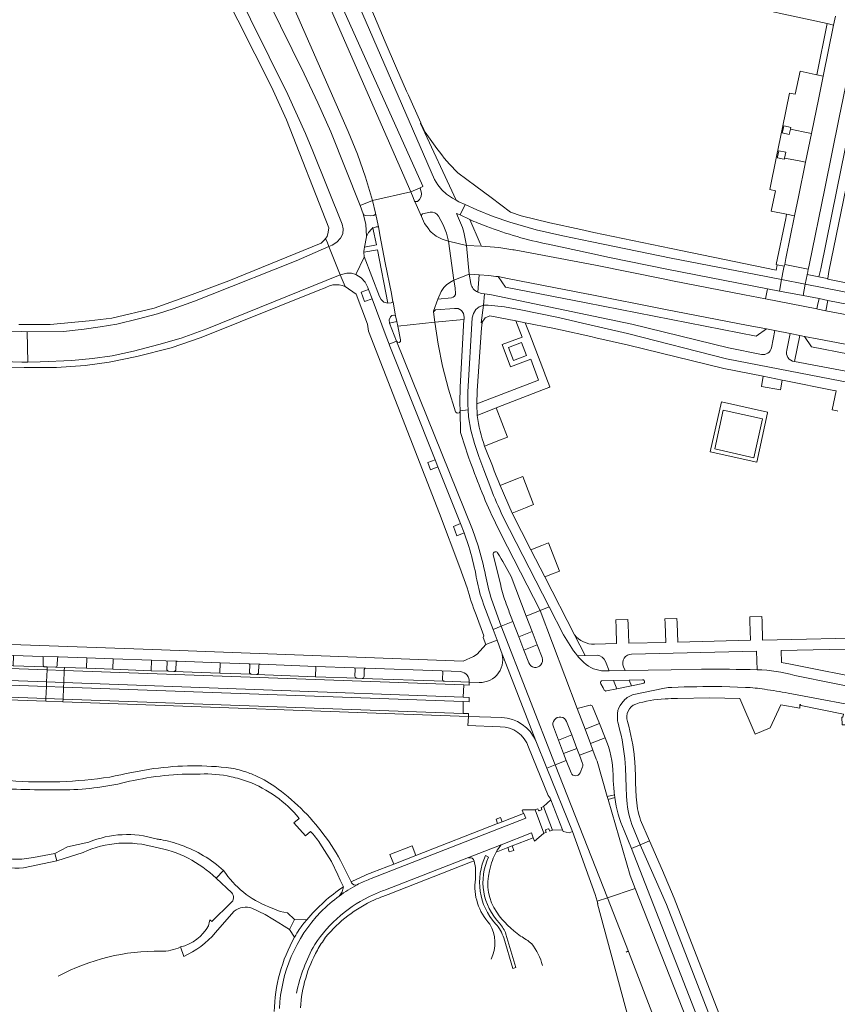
# Model space of a CAD drawing. Extents: x 152048 to 156914, y 461460 to 468786.
# Tile 60 of 256: x 155771 to 155943, y 462501 to 462707. Entities that reach past the tile are written whole.
import ezdxf

# ---------------------------------------------------------------- set-up
doc = ezdxf.new("R2010")
doc.units = 0
doc.header["$LTSCALE"] = 0.75
for name, color, linetype, lineweight in [('B-RO-VH-VERHARDING_ASFALT-GV', 251, 'CONTINUOUS', 18), ('B-RO-VH-VERHARDING_BETONSTRAATSTEEN-GV', 251, 'CONTINUOUS', 18), ('B-RO-VH-VERHARDING_FUNDERING_ZAND-GV', 251, 'CONTINUOUS', 18), ('B-RO-VH-VERHARDING_GESLOTEN-GV', 251, 'CONTINUOUS', 18), ('B-RO-VH-VERHARDING_HALFVERHARDING_GRIND-GV', 251, 'CONTINUOUS', 18), ('B-RO-VH-VERHARDING_SIERBESTRATING-GV', 251, 'CONTINUOUS', 18), ('B-RO-VH-VERHARDING_STRAATBAKSTEEN-GV', 251, 'CONTINUOUS', 18), ('B-RO-VH-VERHARDING_TEGEL-GV', 251, 'CONTINUOUS', 18)]:
    doc.layers.add(name, color=color, linetype=linetype, lineweight=lineweight)

msp = doc.modelspace()

# ---------------------------------------------------------------- linework, layer by layer
at = {"layer": 'B-RO-VH-VERHARDING_ASFALT-GV'}
for points in [[(155799.432, 462800.645), (155799.686, 462799.899), (155804.997, 462787.648), (155805.738, 462785.938), (155806.476, 462784.235), (155806.772, 462783.454), (155816.138, 462761.992), (155816.452, 462761.193), (155819.382, 462754.279), (155821.579, 462749.097), (155829.395, 462731.297), (155829.312, 462731.23), (155832.051, 462724.896), (155855.619, 462672.431), (155855.67, 462672.317), (155855.088, 462672.06), (155855.386, 462670.83), (155855.262, 462670.203), (155854.969, 462669.634), (155854.529, 462669.168), (155853.943, 462669.152), (155855.349, 462666.006)], [(155812.536, 462746.435), (155839.987, 462683.864), (155841.888, 462679.111), (155843.586, 462674.281), (155845.076, 462669.384), (155853.145, 462671.204), (155830.016, 462724.005)], [(155858.92, 462666.1), (155859.883, 462664.266), (155860.643, 462662.552), (155861.061, 462660.876), (155864.813, 462659.918), (155864.261, 462662.726), (155863.986, 462663.705), (155862.728, 462666.698), (155863.475, 462666.369), (155864.516, 462668.56), (155863.222, 462669.145), (155862.635, 462669.448), (155861.866, 462669.852), (155860.6, 462670.701), (155859.613, 462671.616), (155858.778, 462672.67), (155858.111, 462673.834), (155835.437, 462726.086)], [(155857.072, 462663.102), (155856.944, 462663.3), (155856.019, 462664.541), (155855.349, 462666.006), (155853.943, 462669.152), (155853.897, 462669.256), (155853.59, 462670.022), (155853.145, 462671.204), (155845.076, 462669.384), (155845.694, 462666.758), (155846.307, 462663.892)], [(155857.185, 462666.945), (155855.597, 462666.58)], [(155855.597, 462666.58), (155857.185, 462666.945)], [(155855.349, 462666.006), (155856.019, 462664.541), (155856.944, 462663.3), (155857.072, 462663.102)], [(155861.061, 462660.876), (155860.643, 462662.552), (155859.883, 462664.266), (155858.92, 462666.1)], [(155846.307, 462663.892), (155846.391, 462663.499), (155846.593, 462662.204), (155847.758, 462656.336), (155849.036, 462649.903), (155849.375, 462648.132), (155849.393, 462648.037), (155849.933, 462645.209), (155849.935, 462645.198), (155850.16, 462644.019), (155850.375, 462642.997), (155858.155, 462643.838), (155857.875, 462646.025), (155857.862, 462646.132), (155858.812, 462648.659), (155859.496, 462650.271), (155860.068, 462651.15), (155860.182, 462651.26), (155860.624, 462651.69), (155861.339, 462652.166), (155862.119, 462652.684), (155861.061, 462660.876)], [(155948.847, 462644.609), (155940.258, 462646.257), (155938.592, 462646.591), (155938.375, 462646.647), (155927.561, 462648.733), (155923.201, 462649.557), (155908.063, 462652.537), (155906.475, 462652.872), (155891.869, 462655.798), (155874.801, 462659.005), (155874.545, 462659.052), (155871.582, 462659.531), (155867.943, 462659.837), (155864.813, 462659.918), (155865.382, 462653.936), (155867.452, 462653.775), (155869.497, 462653.624), (155870.937, 462653.47), (155871.459, 462653.411), (155873.409, 462653.004), (155890.317, 462649.738), (155890.413, 462649.719), (155906.587, 462646.539), (155923.584, 462643.234), (155927.806, 462642.421), (155929.547, 462642.099), (155932.763, 462641.475), (155934.784, 462641.05), (155935.791, 462640.871), (155938.755, 462640.301), (155950.222, 462638.092)], [(155862.119, 462652.684), (155861.339, 462652.166), (155860.624, 462651.69), (155860.182, 462651.26), (155860.068, 462651.15), (155859.496, 462650.271), (155858.812, 462648.659), (155861.631, 462648.933)], [(155865.694, 462651.951), (155865.382, 462653.936), (155862.119, 462652.684), (155862.404, 462651.08), (155862.46, 462650.813), (155862.528, 462650.048)], [(155862.528, 462650.048), (155862.46, 462650.813), (155862.404, 462651.08), (155862.119, 462652.684)], [(155861.631, 462648.933), (155858.812, 462648.659), (155857.862, 462646.132), (155857.875, 462646.025), (155858.315, 462646.434), (155862.271, 462646.754), (155863.053, 462646.701), (155863.738, 462646.314), (155864.191, 462645.679), (155864.324, 462644.905), (155864.3, 462644.389), (155864.264, 462644.386), (155863.501, 462630.205), (155863.432, 462626.949), (155863.479, 462625.216), (155865.161, 462625.452), (155865.113, 462626.581), (155865.109, 462629.161), (155865.111, 462629.194), (155866.022, 462644.768)], [(155866.022, 462644.768), (155866.244, 462645.692), (155866.751, 462646.492), (155867.493, 462647.088), (155868.386, 462647.412), (155868.592, 462649.803), (155867.928, 462649.889), (155867.198, 462650.147)], [(155863.479, 462625.216), (155863.28, 462624.821), (155862.846, 462624.739), (155862.517, 462625.034), (155861.028, 462629.79), (155859.783, 462634.616), (155858.83, 462639.202), (155858.155, 462643.838), (155850.375, 462642.997), (155850.979, 462640.134), (155850.924, 462639.796), (155850.653, 462639.587), (155850.312, 462639.618), (155850.084, 462639.874), (155866.062, 462600.349), (155867.273, 462596.909)], [(155867.273, 462596.909), (155866.062, 462600.349), (155850.084, 462639.874), (155848.538, 462639.252), (155848.701, 462638.845), (155858.206, 462614.982), (155858.791, 462613.466), (155863.575, 462601.583)], [(155865.161, 462625.452), (155863.479, 462625.216), (155863.581, 462620.716)], [(155869.909, 462608.986), (155868.431, 462612.847), (155867.385, 462615.66), (155866.452, 462618.371), (155865.729, 462621.146), (155865.223, 462623.968), (155865.161, 462625.452)], [(155863.581, 462620.716), (155863.479, 462625.216)], [(155872.02, 462599.398), (155880.272, 462583.338), (155882.149, 462584.108), (155872.464, 462603.076)], [(155863.575, 462601.583), (155864.332, 462599.65), (155865.309, 462596.743)], [(155874.157, 462590.42), (155877.334, 462582.133), (155880.272, 462583.338), (155872.02, 462599.398)], [(155870.414, 462595.062), (155871.999, 462588.572)], [(155871.999, 462588.572), (155870.414, 462595.062)], [(155874.21, 462581.902), (155874.552, 462581.003), (155875.761, 462577.821), (155878.566, 462578.922), (155877.334, 462582.133), (155874.157, 462590.42)], [(155870.031, 462580.229), (155870.384, 462579.293), (155872.098, 462579.996), (155870.04, 462585.699)], [(155870.04, 462585.699), (155872.098, 462579.996), (155874.552, 462581.003), (155874.21, 462581.902)], [(155885.205, 462578.216), (155882.149, 462584.108), (155880.272, 462583.338), (155888.056, 462562.725), (155890.744, 462563.415)], [(155889.696, 462558.379), (155888.056, 462562.725), (155880.272, 462583.338), (155877.334, 462582.133), (155878.566, 462578.922), (155879.64, 462576.09), (155880.684, 462573.417)], [(155877.906, 462572.326), (155876.848, 462574.995), (155875.761, 462577.821), (155874.552, 462581.003), (155872.098, 462579.996), (155883.403, 462550.905), (155885.759, 462551.817), (155885.175, 462553.286), (155884.106, 462556.077), (155883.058, 462558.905)], [(155879.64, 462576.09), (155876.848, 462574.995), (155877.906, 462572.326)], [(155880.684, 462573.417), (155879.64, 462576.09)], [(155879.36, 462555.921), (155872.119, 462574.692)], [(155914.144, 462571.014), (155907.77, 462570.849), (155898.096, 462570.714), (155894.761, 462570.667), (155893.763, 462570.653)], [(155932.333, 462565.986), (155951.007, 462562.454), (155951.671, 462566.073), (155951.672, 462566.078), (155942.1, 462567.995), (155933.734, 462569.662)], [(155867.492, 462568.198), (155865.368, 462568.261), (155865.344, 462567.662), (155864.264, 462567.701), (155864.14, 462565.115)], [(155893.022, 462567.898), (155893.516, 462567.054), (155893.744, 462566.618)], [(155893.744, 462566.618), (155893.516, 462567.054), (155893.022, 462567.898)], [(155893.176, 462568.546), (155895.658, 462568.609), (155898.958, 462568.688), (155901.75, 462568.775)], [(155895.658, 462568.609), (155893.176, 462568.546)], [(155894.229, 462566.43), (155896.357, 462566.869), (155895.658, 462568.609)], [(155901.84, 462568.006), (155899.422, 462567.509), (155896.357, 462566.869), (155894.229, 462566.43)], [(155901.75, 462568.775), (155898.958, 462568.688), (155899.422, 462567.509)], [(155899.422, 462567.509), (155901.84, 462568.006)], [(155900.27, 462565.742), (155906.032, 462566.932), (155907.132, 462567.117)], [(155918.38, 462567.364), (155923.387, 462567.185)], [(155864.14, 462565.115), (155865.369, 462565.069), (155865.346, 462564.134), (155864.129, 462564.179), (155864.083, 462561.715), (155865.225, 462561.674), (155865.203, 462561.074), (155872.204, 462560.82)], [(155897.392, 462563.895), (155898.071, 462564.646)], [(155891.245, 462563.134), (155892.707, 462559.566), (155893.925, 462556.598), (155894.297, 462555.686)], [(155896.478, 462560.712), (155896.493, 462561.7)], [(155886.895, 462557.192), (155885.81, 462560.01)], [(155885.81, 462560.01), (155886.895, 462557.192), (155887.969, 462554.366), (155888.523, 462552.918), (155891.357, 462553.974), (155890.825, 462555.382), (155889.696, 462558.379)], [(155897.034, 462558.098), (155896.57, 462559.912)], [(155883.058, 462558.905), (155884.106, 462556.077), (155886.895, 462557.192)], [(155887.969, 462554.366), (155885.175, 462553.286), (155885.759, 462551.817), (155886.795, 462549.209)], [(155889.17, 462551.226), (155888.523, 462552.918), (155887.969, 462554.366)], [(155894.369, 462544.242), (155892.226, 462551.681), (155892.064, 462552.105), (155891.357, 462553.974), (155888.523, 462552.918), (155889.17, 462551.226)], [(155886.795, 462549.209), (155885.759, 462551.817), (155883.403, 462550.905), (155894.409, 462523.018), (155900.236, 462524.963), (155899.179, 462527.652), (155894.554, 462543.642), (155894.369, 462544.242)], [(155888.642, 462549.205), (155889.178, 462550.463)], [(155889.178, 462550.463), (155888.642, 462549.205)], [(155898.396, 462544.255), (155898.308, 462546.261), (155898.252, 462548.264), (155898.168, 462550.277)], [(155895.853, 462544.643), (155895.925, 462544.036)], [(155829.693, 462539.674), (155828.527, 462538.726), (155830.982, 462535.988), (155832.072, 462536.946)], [(155897.883, 462537.143), (155899.426, 462533.345), (155901.291, 462534.111), (155899.524, 462538.355)], [(155834.014, 462534.471), (155836.443, 462530.649), (155837.797, 462527.787), (155838.306, 462526.712), (155838.963, 462525.324)], [(155840.693, 462526.166), (155840.603, 462526.342), (155840.248, 462527.062), (155839.631, 462528.312)], [(155898.822, 462511.757), (155894.409, 462523.018), (155892.253, 462522.3), (155892.395, 462521.814), (155892.283, 462521.762), (155904.633, 462476.158)]]:
    msp.add_lwpolyline(points, dxfattribs=at)
for points in [[(155845.173, 462663.575), (155845.344, 462663.656), (155845.841, 462663.892), (155846.149, 462663.892), (155846.307, 462663.892), (155845.694, 462666.758), (155845.623, 462666.44), (155845.35, 462666.262), (155844.6, 462666.194), (155843.507, 462666.268), (155843.257, 462666.392), (155843.1, 462666.623), (155843.673, 462664.402), (155843.809, 462661.827), (155843.812, 462661.765), (155843.834, 462661.817), (155844.207, 462662.71), (155844.914, 462663.452), (155845.148, 462663.697), (155845.171, 462663.583)], [(155861.061, 462660.876), (155862.119, 462652.684), (155865.382, 462653.936), (155864.813, 462659.918)], [(155841.603, 462653.855), (155842.658, 462653.173), (155843.509, 462652.247), (155844.096, 462651.137), (155844.228, 462650.731), (155844.99, 462648.754), (155847.907, 462640.819), (155848.538, 462639.252), (155850.084, 462639.874), (155848.641, 462643.674), (155848.575, 462644.345), (155848.819, 462644.974), (155849.144, 462645.238), (155849.556, 462645.321), (155849.933, 462645.209), (155849.393, 462648.037), (155849.375, 462648.132), (155849.285, 462648.072), (155849.014, 462647.892), (155848.265, 462647.834), (155848.268, 462647.82), (155847.485, 462648.072), (155846.884, 462648.577), (155846.517, 462649.27), (155843.356, 462657.602), (155843.308, 462657.499)], [(155872.098, 462579.996), (155870.384, 462579.293), (155871.214, 462577.091), (155872.119, 462574.692), (155879.36, 462555.921), (155881.67, 462550.235), (155883.403, 462550.905)], [(155713.79, 462570.613), (155776.659, 462568.348), (155776.766, 462570.863), (155713.894, 462573.11)], [(155776.509, 462564.867), (155776.617, 462567.382), (155713.75, 462569.646), (155713.647, 462567.148)], [(155780.252, 462568.221), (155780.357, 462570.754), (155776.766, 462570.863), (155776.659, 462568.348)], [(155864.264, 462567.701), (155780.357, 462570.754), (155780.252, 462568.221), (155864.14, 462565.115)], [(155776.509, 462564.867), (155780.107, 462564.721), (155780.212, 462567.254), (155776.617, 462567.382)], [(155864.129, 462564.179), (155780.212, 462567.254), (155780.107, 462564.721), (155864.083, 462561.715)], [(155887.066, 462536.95), (155891.844, 462523.705), (155892.253, 462522.3), (155894.409, 462523.018), (155883.403, 462550.905), (155881.67, 462550.235)]]:
    msp.add_lwpolyline(points, close=True, dxfattribs=at)
for points in [[(155858.92, 462666.1, 0.2866699), (155857.185, 462666.945)], [(155857.185, 462666.945, -0.2866699), (155858.92, 462666.1)], [(155855.597, 462666.58, 0.3595178), (155855.349, 462666.006)], [(155855.349, 462666.006, -0.3595178), (155855.597, 462666.58)], [(155857.072, 462663.102, 0.1255596), (155860.119, 462661.126)], [(155860.119, 462661.126, -0.1255596), (155857.072, 462663.102)], [(155860.119, 462661.126, 0.0338406), (155861.061, 462660.876)], [(155861.061, 462660.876, -0.0338406), (155860.119, 462661.126)], [(155867.198, 462650.147, -0.2484737), (155865.694, 462651.951)], [(155861.631, 462648.933, 0.3777152), (155862.528, 462650.048)], [(155862.528, 462650.048, -0.3777152), (155861.631, 462648.933)], [(155863.581, 462620.716, 0.0234425), (155866.514, 462612.053)], [(155866.514, 462612.053, -0.0234425), (155863.581, 462620.716)], [(155866.514, 462612.053, 0.0271636), (155872.02, 462599.398)], [(155872.02, 462599.398, -0.0271636), (155866.514, 462612.053)], [(155872.464, 462603.076, -0.0218416), (155869.909, 462608.986)], [(155865.309, 462596.743, -0.0238832), (155866.755, 462590.96)], [(155868.78, 462590.719, 0.0247452), (155867.273, 462596.909)], [(155867.273, 462596.909, -0.0247452), (155868.78, 462590.719)], [(155871.346, 462595.425, 0.814516), (155870.414, 462595.062)], [(155870.414, 462595.062, -0.814516), (155871.346, 462595.425)], [(155874.157, 462590.42, 0.0176981), (155871.346, 462595.425)], [(155871.346, 462595.425, -0.0176981), (155874.157, 462590.42)], [(155866.755, 462590.96, 0.0337132), (155867.885, 462586.103)], [(155870.04, 462585.699, -0.0242736), (155868.78, 462590.719)], [(155868.78, 462590.719, 0.0242736), (155870.04, 462585.699)], [(155871.999, 462588.572, 0.0270177), (155873.127, 462584.717)], [(155873.127, 462584.717, -0.0270177), (155871.999, 462588.572)], [(155867.885, 462586.103, 0.0115302), (155870.031, 462580.229)], [(155873.127, 462584.717, 0.0052368), (155874.21, 462581.902)], [(155874.21, 462581.902, -0.0052368), (155873.127, 462584.717)], [(155888.091, 462573.83, -0.0451138), (155885.205, 462578.216)], [(155872.119, 462574.692, -0.5317015), (155867.492, 462568.198)], [(155889.469, 462572.392, -0.0397849), (155888.091, 462573.83)], [(155877.906, 462572.326, 0.2772716), (155879.052, 462571.38)], [(155879.052, 462571.38, -0.2772716), (155877.906, 462572.326)], [(155879.052, 462571.38, 0.5693771), (155880.684, 462573.417)], [(155880.684, 462573.417, -0.5693771), (155879.052, 462571.38)], [(155893.763, 462570.653, -0.1977314), (155889.469, 462572.392)], [(155925.833, 462570.884, 0.0049623), (155914.144, 462571.014)], [(155933.734, 462569.662, 0.0647983), (155925.833, 462570.884)], [(155893.176, 462568.546, 0.4479068), (155893.022, 462567.898)], [(155893.022, 462567.898, -0.4479068), (155893.176, 462568.546)], [(155901.84, 462568.006, 1.0533463), (155901.75, 462568.775)], [(155901.75, 462568.775, -1.0533463), (155901.84, 462568.006)], [(155893.744, 462566.618, 0.3341625), (155894.229, 462566.43)], [(155894.229, 462566.43, -0.3341625), (155893.744, 462566.618)], [(155898.071, 462564.646, -0.1352392), (155900.27, 462565.742)], [(155907.132, 462567.117, -0.0485203), (155907.915, 462567.181)], [(155907.915, 462567.181, -0.0075483), (155918.38, 462567.364)], [(155923.387, 462567.185, -0.0293842), (155927.403, 462566.779)], [(155927.403, 462566.779, -0.0067157), (155932.333, 462565.986)], [(155890.744, 462563.415, -0.3608357), (155891.245, 462563.134)], [(155896.493, 462561.7, -0.1518066), (155897.392, 462563.895)], [(155872.204, 462560.82, -0.2905721), (155879.36, 462555.921)], [(155885.81, 462560.01, 1.0077022), (155883.058, 462558.905)], [(155883.058, 462558.905, -1.0077022), (155885.81, 462560.01)], [(155896.57, 462559.912, -0.0449801), (155896.478, 462560.712)], [(155898.168, 462550.277, 0.0488721), (155897.034, 462558.098)], [(155894.297, 462555.686, -0.0870488), (155895.596, 462547.817)], [(155889.178, 462550.463, 0.2018265), (155889.17, 462551.226)], [(155889.17, 462551.226, -0.2018265), (155889.178, 462550.463)], [(155799.127, 462550.114, 0.0141394), (155789.934, 462548.34)], [(155794.041, 462547.452, -0.058417), (155808.882, 462548.981)], [(155815.347, 462550.235, 0.0650432), (155799.127, 462550.114)], [(155808.882, 462548.981, -0.0641573), (155815.382, 462548.424)], [(155815.382, 462550.228, -0.0329829), (155815.347, 462550.235)], [(155818.704, 462549.351, 0.036428), (155815.382, 462550.228)], [(155819.947, 462548.883, 0.0145402), (155818.704, 462549.351)], [(155886.795, 462549.209, 0.6583654), (155888.642, 462549.205)], [(155888.642, 462549.205, -0.6583654), (155886.795, 462549.209)], [(155789.934, 462548.34, -0.056448), (155768.888, 462547.598)], [(155780.716, 462545.663, 0.0574138), (155794.041, 462547.452)], [(155815.382, 462548.424, -0.0353344), (155818.845, 462547.412)], [(155818.845, 462547.412, -0.1329018), (155829.693, 462539.674)], [(155824.556, 462546.362, 0.0563163), (155819.947, 462548.883)], [(155895.596, 462547.817, 0.0116827), (155895.853, 462544.643)], [(155765.586, 462546.009, 0.0161275), (155780.716, 462545.663)], [(155830.031, 462541.784, 0.0383027), (155824.556, 462546.362)], [(155895.925, 462544.036, 0.0655969), (155897.883, 462537.143)], [(155899.524, 462538.355, -0.0722207), (155898.396, 462544.255)], [(155838.794, 462530, 0.0793734), (155830.031, 462541.784)], [(155832.072, 462536.946, -0.035546), (155834.014, 462534.471)], [(155839.631, 462528.312, 0.0104414), (155838.794, 462530)], [(155841.83, 462525.74, -0.378157), (155840.693, 462526.166)], [(155838.095, 462523.375, -0.0328248), (155841.83, 462525.74)], [(155838.963, 462525.324, -0.1500027), (155838.095, 462523.375)], [(155898.353, 462511.595, -0.3409761), (155898.822, 462511.757)]]:
    msp.add_lwpolyline(points, format="xyb", dxfattribs=at)
at = {"layer": 'B-RO-VH-VERHARDING_BETONSTRAATSTEEN-GV'}
for points in [[(155942.253, 462708.061), (155941.88, 462706.234), (155941.868, 462706.237), (155939.697, 462695.516), (155938.777, 462690.972), (155937.226, 462683.426), (155935.989, 462677.407), (155934.502, 462670.172), (155933.687, 462666.149), (155931.88, 462657.224), (155931.674, 462655.954), (155936.573, 462654.99), (155936.616, 462655.181), (155936.744, 462655.789), (155940.016, 462671.914), (155943.063, 462686.849), (155944.772, 462695.276), (155944.906, 462695.937), (155945.318, 462697.927), (155946.907, 462705.609), (155947.119, 462706.644), (155953.814, 462739.201)], [(155807.651, 462731.423), (155827.299, 462691.616), (155830.985, 462683.488), (155832.575, 462679.723), (155838.732, 462664.406), (155838.935, 462663.422), (155838.813, 462662.425), (155838.379, 462661.519), (155837.583, 462660.672), (155836.614, 462660.032), (155835.928, 462659.716), (155838.315, 462653.793), (155839.699, 462654.138), (155840.668, 462654.112), (155841.603, 462653.855), (155843.308, 462657.499), (155843.356, 462657.602), (155843.243, 462658.443), (155843.25, 462658.513), (155843.329, 462659.288), (155843.368, 462659.487), (155843.387, 462659.582), (155843.812, 462661.765), (155843.809, 462661.827), (155843.673, 462664.402), (155843.1, 462666.623), (155842.512, 462668.368), (155836.29, 462683.785), (155833.565, 462689.916), (155830.719, 462695.991), (155813.278, 462731.392)], [(155919.714, 462711.037), (155940.53, 462706.527), (155941.868, 462706.237), (155941.88, 462706.234), (155942.253, 462708.061)], [(155872.072, 462534.129), (155865.239, 462531.459), (155865.286, 462531.381)], [(155868.817, 462531.854), (155869.45, 462531.555)], [(155975.635, 462330.615), (155974.779, 462332.781), (155973.316, 462336.56), (155968.609, 462348.809), (155949.859, 462397.113), (155945.103, 462409.392), (155943.323, 462414.067), (155939.146, 462424.729), (155933.952, 462438.204), (155924.117, 462463.717), (155917.504, 462481.051), (155900.236, 462524.963), (155894.409, 462523.018), (155898.822, 462511.757), (155913.368, 462473.873), (155919.957, 462456.999), (155928.217, 462435.981), (155941.319, 462402.126), (155942.281, 462399.615), (155964.64, 462341.759), (155965.767, 462338.988), (155967.561, 462334.327), (155985.183, 462288.558)], [(155873.081, 462515.384), (155875.186, 462508.383), (155874.515, 462508.182), (155872.611, 462514.563)]]:
    msp.add_lwpolyline(points, dxfattribs=at)
for points in [[(155941.868, 462706.237), (155940.53, 462706.527), (155938.332, 462695.792), (155939.697, 462695.516)], [(155932.395, 462684.849), (155932.892, 462684.73), (155932.799, 462684.347), (155935.52, 462683.781), (155937.226, 462683.426), (155938.777, 462690.972), (155939.697, 462695.516), (155938.332, 462695.792), (155937.995, 462695.861), (155934.826, 462696.511), (155933.827, 462691.719), (155932.648, 462691.962), (155931.159, 462684.688), (155931.336, 462684.651), (155931.435, 462685.079)], [(155937.226, 462683.426), (155935.52, 462683.781), (155932.799, 462684.347), (155932.557, 462683.283), (155931.094, 462683.607), (155931.336, 462684.651), (155931.159, 462684.688), (155929.913, 462678.607), (155930.116, 462678.567), (155930.363, 462679.819), (155931.847, 462679.519), (155931.579, 462678.283), (155934.275, 462677.759), (155935.989, 462677.407)], [(155931.579, 462678.283), (155931.549, 462678.06), (155931.074, 462678.155), (155930.074, 462678.354), (155930.116, 462678.567), (155929.913, 462678.607), (155928.496, 462671.686), (155929.651, 462671.451), (155928.752, 462667.119), (155931.995, 462666.492), (155933.687, 462666.149), (155934.502, 462670.172), (155935.989, 462677.407), (155934.275, 462677.759)], [(155871.459, 462653.411), (155872.995, 462651.211), (155889.954, 462647.923), (155925.609, 462640.936), (155927.806, 462642.421), (155923.584, 462643.234), (155906.587, 462646.539), (155890.413, 462649.719), (155890.317, 462649.738), (155873.409, 462653.004)], [(155938.824, 462648.824), (155935.473, 462649.457), (155930.518, 462650.393), (155928.009, 462650.866), (155927.729, 462649.479), (155927.561, 462648.733), (155938.375, 462646.647), (155938.523, 462647.357)], [(155850.084, 462639.874), (155850.312, 462639.618), (155850.653, 462639.587), (155850.924, 462639.796), (155850.979, 462640.134), (155850.375, 462642.997), (155850.16, 462644.019), (155848.641, 462643.674)], [(155962.764, 462635.673), (155950.222, 462638.092), (155938.755, 462640.301), (155935.791, 462640.871), (155937.254, 462638.673), (155945.163, 462637.139), (155960.494, 462634.164)]]:
    msp.add_lwpolyline(points, close=True, dxfattribs=at)
for points in [[(155870.247, 462530.866, -0.037079), (155871.045, 462532.572)], [(155871.045, 462532.572, -0.0364325), (155872.072, 462534.129)], [(155865.286, 462531.381, -0.4166235), (155866.416, 462530.756)], [(155866.416, 462530.756, -0.0880593), (155866.665, 462526.907)], [(155870.924, 462517.539, -0.3059076), (155868.817, 462531.854)], [(155869.45, 462531.555, 0.3115334), (155871.754, 462517.65)], [(155869.624, 462528.653, -0.0446331), (155870.247, 462530.866)], [(155871.16, 462519.954, -0.2175145), (155869.624, 462528.653)], [(155866.665, 462526.907, 0.2238111), (155869.686, 462517.493)], [(155876.165, 462514.955, -0.0889644), (155871.16, 462519.954)], [(155869.686, 462517.493, -0.2622595), (155869.955, 462510.13)], [(155872.611, 462514.563, 0.1193975), (155870.924, 462517.539)], [(155871.754, 462517.65, -0.0921573), (155873.081, 462515.384)], [(155878.499, 462513.334, 0.0547737), (155876.165, 462514.955)], [(155880.744, 462508.782, 0.1143722), (155878.499, 462513.334)]]:
    msp.add_lwpolyline(points, format="xyb", dxfattribs=at)
at = {"layer": 'B-RO-VH-VERHARDING_FUNDERING_ZAND-GV'}
for points in [[(155785.496, 462534.679), (155781.039, 462533.727), (155778.352, 462532.287), (155778.804, 462530.764), (155784.328, 462532.519)], [(155812.252, 462527.095), (155813.818, 462528.755)], [(155828.747, 462518.469), (155828.724, 462518.47), (155827.636, 462516.354), (155828.714, 462514.741)], [(155831.281, 462518.388), (155828.747, 462518.469)], [(155805.435, 462510.702), (155804.791, 462512.678)]]:
    msp.add_lwpolyline(points, dxfattribs=at)
for points in [[(155784.328, 462532.519, -0.1822196), (155799.458, 462533.596)], [(155799.646, 462535.376, 0.173213), (155785.496, 462534.679)], [(155800.603, 462535.218, 0.0083056), (155799.646, 462535.376)], [(155804.883, 462534.067, 0.0408256), (155800.603, 462535.218)], [(155799.458, 462533.596, -0.1513913), (155812.252, 462527.095)], [(155813.818, 462528.755, 0.0962368), (155804.883, 462534.067)], [(155829.686, 462516.361, -0.0165279), (155831.281, 462518.388)], [(155828.714, 462514.741, -0.0147059), (155829.686, 462516.361)], [(155800.607, 462511.797, 0.1276754), (155779.107, 462506.55)], [(155804.791, 462512.678, -0.1187545), (155800.607, 462511.797)]]:
    msp.add_lwpolyline(points, format="xyb", dxfattribs=at)
at = {"layer": 'B-RO-VH-VERHARDING_GESLOTEN-GV'}
for points in [[(155871.349, 462538.587), (155872.29, 462538.939), (155871.93, 462539.885), (155871.008, 462539.52)], [(155874.41, 462533.9), (155873.478, 462533.529), (155873.783, 462532.627), (155874.731, 462532.945)]]:
    msp.add_lwpolyline(points, close=True, dxfattribs=at)
at = {"layer": 'B-RO-VH-VERHARDING_HALFVERHARDING_GRIND-GV'}
for points in [[(155844.476, 462526.941), (155844.758, 462527.051), (155844.814, 462527.073), (155877.233, 462539.717), (155876.86, 462540.73), (155876.748, 462540.702)], [(155876.748, 462540.702), (155872.29, 462538.939), (155871.349, 462538.587), (155854.171, 462531.882), (155849.518, 462530.075), (155845.141, 462528.369)], [(155873.478, 462533.529), (155874.41, 462533.9), (155878.808, 462535.598), (155878.431, 462536.633), (155872.072, 462534.129)], [(155871.045, 462532.572), (155873.478, 462533.529)], [(155778.352, 462532.287), (155773.925, 462531.48), (155771.464, 462531.137)], [(155771.803, 462529.292), (155778.804, 462530.764), (155778.352, 462532.287)], [(155847.262, 462523.301), (155848.345, 462523.722), (155865.657, 462530.461), (155866.416, 462530.756)], [(155865.286, 462531.381), (155865.239, 462531.459), (155847.791, 462524.661)], [(155813.818, 462528.755), (155812.252, 462527.095), (155815.539, 462524.05)], [(155840.603, 462526.342), (155840.693, 462526.166)], [(155815.362, 462521.947), (155811.314, 462518.012), (155810.904, 462518.374)], [(155812.074, 462515.672), (155816.036, 462520.193)], [(155819.77, 462520.844), (155822.503, 462519.524), (155825.724, 462517.532), (155825.948, 462517.395), (155827.636, 462516.354), (155828.724, 462518.47), (155827.242, 462519.86), (155825.707, 462520.102), (155825.666, 462520.119), (155823.298, 462521.101)], [(155804.791, 462512.678), (155805.435, 462510.702)]]:
    msp.add_lwpolyline(points, dxfattribs=at)
for points in [[(155771.464, 462531.137, -0.108558), (155763.735, 462532.378)], [(155872.072, 462534.129, 0.0364325), (155871.045, 462532.572)], [(155866.416, 462530.756, 0.4166235), (155865.286, 462531.381)], [(155764.483, 462530.196, 0.0999934), (155771.803, 462529.292)], [(155823.298, 462521.101, -0.1565319), (155813.818, 462528.755)], [(155845.141, 462528.369, 0.0056708), (155844.229, 462528.012)], [(155844.229, 462528.012, 0.0231826), (155840.603, 462526.342)], [(155840.693, 462526.166, 0.378157), (155841.83, 462525.74)], [(155841.83, 462525.74, -0.0240093), (155844.476, 462526.941)], [(155838.963, 462525.324, 0.0679958), (155831.281, 462518.388)], [(155838.095, 462523.375, 0.1500027), (155838.963, 462525.324)], [(155847.791, 462524.661, 0.0236033), (155845.234, 462523.651)], [(155815.539, 462524.05, -0.4303707), (155815.362, 462521.947)], [(155845.234, 462523.651, 0.1419586), (155832.94, 462513.174)], [(155834.192, 462520.036, -0.0383695), (155838.095, 462523.375)], [(155835.235, 462514.714, -0.1146015), (155845.484, 462522.567)], [(155845.484, 462522.567, -0.0167966), (155847.262, 462523.301)], [(155816.036, 462520.193, -0.2503559), (155819.77, 462520.844)], [(155825.539, 462499.736, -0.1822039), (155834.192, 462520.036)], [(155810.904, 462518.374, 0.0142867), (155810.62, 462517.131)], [(155831.281, 462518.388, 0.0165279), (155829.686, 462516.361)], [(155810.62, 462517.131, -0.2118332), (155804.791, 462512.678)], [(155829.686, 462516.361, 0.0147059), (155828.714, 462514.741)], [(155805.435, 462510.702, 0.1177592), (155812.074, 462515.672)], [(155828.714, 462514.741, 0.1239331), (155824.46, 462499.104)], [(155833.493, 462511.98, -0.0290999), (155835.235, 462514.714)], [(155832.94, 462513.174, 0.0817554), (155829.135, 462502.99)], [(155829.955, 462499.893, -0.1129952), (155833.493, 462511.98)]]:
    msp.add_lwpolyline(points, format="xyb", dxfattribs=at)
msp.add_lwpolyline([(155848.727, 462532.106), (155849.518, 462530.075), (155854.171, 462531.882), (155853.388, 462533.916)], close=True, dxfattribs=at)
at = {"layer": 'B-RO-VH-VERHARDING_SIERBESTRATING-GV'}
msp.add_lwpolyline([(155880.819, 462542.073), (155880.491, 462541.947), (155880.632, 462541.573), (155880.539, 462541.537), (155880.575, 462541.444), (155880.056, 462541.245), (155880.02, 462541.339), (155879.927, 462541.303), (155879.784, 462541.676), (155879.391, 462541.52), (155879.39, 462541.52), (155879.232, 462541.457), (155881.076, 462536.563), (155881.264, 462536.634), (155881.492, 462536.719), (155881.548, 462536.74), (155881.383, 462537.18), (155881.481, 462537.217), (155881.444, 462537.315), (155881.973, 462537.513), (155882.01, 462537.415), (155882.109, 462537.452), (155882.273, 462537.012), (155882.732, 462537.2), (155882.848, 462537.202), (155880.958, 462542.188), (155880.84, 462542.081)], close=True, dxfattribs=at)
for points in [[(155868.817, 462531.854, 0.3059076), (155870.924, 462517.539)], [(155871.754, 462517.65, -0.3115334), (155869.45, 462531.555)], [(155870.924, 462517.539, -0.1193975), (155872.611, 462514.563)], [(155873.081, 462515.384, 0.0921573), (155871.754, 462517.65)]]:
    msp.add_lwpolyline(points, format="xyb", dxfattribs=at)
for points in [[(155869.45, 462531.555), (155868.817, 462531.854)], [(155872.611, 462514.563), (155874.515, 462508.182)], [(155874.515, 462508.182), (155875.186, 462508.383), (155873.081, 462515.384)]]:
    msp.add_lwpolyline(points, dxfattribs=at)
at = {"layer": 'B-RO-VH-VERHARDING_STRAATBAKSTEEN-GV'}
for points in [[(155772.706, 462635.479), (155775.332, 462635.492), (155781.981, 462635.818), (155786.295, 462636.193), (155790.412, 462636.807), (155794.907, 462637.784), (155800.203, 462639.169), (155804.892, 462640.523), (155810.268, 462642.485), (155838.315, 462653.793), (155835.928, 462659.716), (155829.064, 462656.752), (155811.029, 462649.576), (155807.691, 462648.292), (155803.213, 462646.663), (155799.952, 462645.591), (155795.962, 462644.534), (155791.367, 462643.449), (155787.903, 462642.836), (155784.547, 462642.354), (155780.169, 462641.878), (155772.594, 462641.835)], [(155769.632, 462571.708), (155757.665, 462572.126), (155750.955, 462572.361), (155749.913, 462572.411), (155725.907, 462573.275), (155724.885, 462573.29), (155721.205, 462573.431), (155713.919, 462573.71), (155713.894, 462573.11), (155776.766, 462570.863), (155776.792, 462571.462), (155776.328, 462571.473)], [(155785.02, 462571.183), (155790.563, 462570.98), (155790.644, 462573.155), (155785.123, 462573.352)], [(155798.679, 462572.869), (155790.644, 462573.155), (155790.563, 462570.98), (155798.618, 462570.685)], [(155713.79, 462570.613), (155713.75, 462569.646), (155776.617, 462567.382), (155776.659, 462568.348)], [(155780.382, 462571.353), (155778.507, 462571.422), (155776.792, 462571.462), (155776.766, 462570.863), (155780.357, 462570.754)], [(155860.173, 462568.466), (155842.879, 462569.057), (155841.829, 462569.095), (155833.081, 462569.412), (155820.706, 462569.861), (155819.659, 462569.917), (155813.001, 462570.157), (155803.334, 462570.506), (155802.297, 462570.55), (155798.618, 462570.685), (155790.563, 462570.98), (155785.02, 462571.183), (155780.382, 462571.353), (155780.357, 462570.754), (155864.264, 462567.701), (155865.344, 462567.662), (155865.368, 462568.261)], [(155776.617, 462567.382), (155780.212, 462567.254), (155780.252, 462568.221), (155776.659, 462568.348)], [(155780.212, 462567.254), (155864.129, 462564.179), (155865.346, 462564.134), (155865.369, 462565.069), (155864.14, 462565.115), (155780.252, 462568.221)], [(155776.509, 462564.867), (155713.647, 462567.148), (155713.622, 462566.548), (155776.484, 462564.268)], [(155780.107, 462564.721), (155776.509, 462564.867), (155776.484, 462564.268), (155780.082, 462564.121)], [(155780.107, 462564.721), (155780.082, 462564.121), (155865.203, 462561.074), (155865.225, 462561.674), (155864.083, 462561.715)], [(155882.497, 462543.58), (155880.958, 462542.188), (155882.848, 462537.202), (155884.984, 462537.241)]]:
    msp.add_lwpolyline(points, close=True, dxfattribs=at)
for points in [[(155749.655, 462636.2), (155771.418, 462635.481), (155772.706, 462635.479), (155772.594, 462641.835), (155771.341, 462641.89), (155769.371, 462641.976)], [(155775.728, 462573.679), (155769.694, 462573.888), (155769.632, 462571.708), (155776.328, 462571.473)], [(155775.907, 462571.958), (155775.956, 462573.419)], [(155778.507, 462571.422), (155780.382, 462571.353), (155785.02, 462571.183), (155785.123, 462573.352), (155779.16, 462573.564)], [(155778.948, 462573.325), (155778.884, 462571.835)], [(155801.705, 462572.761), (155798.679, 462572.869), (155798.618, 462570.685), (155802.297, 462570.55)], [(155801.89, 462571.01), (155801.943, 462572.498)], [(155803.334, 462570.506), (155813.001, 462570.157), (155813.058, 462572.342)], [(155803.86, 462572.424), (155803.789, 462570.947)], [(155813.058, 462572.342), (155804.089, 462572.663)], [(155819.083, 462572.126), (155813.058, 462572.342), (155813.001, 462570.157), (155819.659, 462569.917)], [(155819.253, 462570.375), (155819.31, 462571.852)], [(155820.706, 462569.861), (155833.081, 462569.412), (155833.162, 462571.59), (155821.48, 462572.029)], [(155821.227, 462571.793), (155821.171, 462570.302)], [(155841.206, 462571.289), (155833.162, 462571.59), (155833.081, 462569.412), (155841.829, 462569.095)], [(155841.381, 462569.562), (155841.421, 462571.016)], [(155843.354, 462570.962), (155843.314, 462569.501)], [(155859.597, 462570.645), (155843.604, 462571.185)], [(155859.759, 462568.949), (155859.824, 462570.403)], [(155842.879, 462569.057), (155860.173, 462568.466)], [(155847.791, 462524.661), (155865.239, 462531.459), (155872.072, 462534.129), (155878.431, 462536.633), (155878.808, 462535.598), (155879.107, 462534.89), (155880.996, 462536.495), (155881.076, 462536.563), (155879.232, 462541.457), (155879.094, 462541.456), (155879.093, 462541.456), (155877.832, 462541.448), (155876.795, 462541.442), (155876.627, 462541.441), (155876.486, 462541.373), (155876.748, 462540.702), (155876.86, 462540.73), (155877.233, 462539.717), (155844.814, 462527.073), (155844.758, 462527.051), (155844.476, 462526.941)]]:
    msp.add_lwpolyline(points, dxfattribs=at)
for points in [[(155775.956, 462573.419, 0.4096887), (155775.728, 462573.679)], [(155776.328, 462571.473, -0.4261057), (155775.907, 462571.958)], [(155778.884, 462571.835, -0.4076723), (155778.507, 462571.422)], [(155779.16, 462573.564, 0.3925148), (155778.948, 462573.325)], [(155801.943, 462572.498, 0.4050791), (155801.705, 462572.761)], [(155804.089, 462572.663, 0.4145233), (155803.86, 462572.424)], [(155819.31, 462571.852, 0.4332536), (155819.083, 462572.126)], [(155821.48, 462572.029, 0.3986512), (155821.227, 462571.793)], [(155802.297, 462570.55, -0.4117072), (155801.89, 462571.01)], [(155803.789, 462570.947, -0.4085242), (155803.334, 462570.506)], [(155819.659, 462569.917, -0.411939), (155819.253, 462570.375)], [(155821.171, 462570.302, -0.4039252), (155820.706, 462569.861)], [(155841.421, 462571.016, 0.4139325), (155841.206, 462571.289)], [(155843.604, 462571.185, 0.3825063), (155843.354, 462570.962)], [(155859.824, 462570.403, 0.4029156), (155859.597, 462570.645)], [(155841.829, 462569.095, -0.3967554), (155841.381, 462569.562)], [(155843.314, 462569.501, -0.4175113), (155842.879, 462569.057)], [(155860.173, 462568.466, -0.4269396), (155859.759, 462568.949)], [(155844.476, 462526.941, 0.0240093), (155841.83, 462525.74)], [(155841.83, 462525.74, 0.0328248), (155838.095, 462523.375)], [(155845.234, 462523.651, -0.0236033), (155847.791, 462524.661)], [(155832.94, 462513.174, -0.1419586), (155845.234, 462523.651)], [(155838.095, 462523.375, 0.0383695), (155834.192, 462520.036)], [(155834.192, 462520.036, 0.1822039), (155825.539, 462499.736)], [(155829.135, 462502.99, -0.0817554), (155832.94, 462513.174)]]:
    msp.add_lwpolyline(points, format="xyb", dxfattribs=at)
at = {"layer": 'B-RO-VH-VERHARDING_TEGEL-GV'}
for points in [[(155802.727, 462735.185), (155823.879, 462693.286), (155827.003, 462686.295), (155835.878, 462663.674), (155835.799, 462662.754), (155835.543, 462661.868), (155835.2, 462661.422), (155835.194, 462661.415), (155835.591, 462660.505), (155835.928, 462659.716), (155836.614, 462660.032), (155837.583, 462660.672), (155838.379, 462661.519), (155838.813, 462662.425), (155838.935, 462663.422), (155838.732, 462664.406), (155832.575, 462679.723), (155830.985, 462683.488), (155827.299, 462691.616), (155807.651, 462731.423)], [(155855.25, 462685.618), (155855.142, 462685.563), (155862.635, 462669.448), (155863.222, 462669.145), (155864.516, 462668.56), (155866.973, 462667.448), (155870.373, 462666.021), (155873.871, 462664.848), (155879.4, 462663.265), (155885.013, 462661.994), (155891.135, 462660.69), (155907.8, 462657.319), (155925.566, 462653.866), (155930.973, 462652.804), (155931.395, 462654.954), (155931.533, 462655.613), (155930.06, 462655.883), (155929.813, 462654.782), (155907.775, 462659.312), (155891.525, 462662.709), (155888.822, 462663.274), (155882.29, 462664.706), (155876.273, 462666.155), (155874.038, 462666.912), (155869.956, 462669.999), (155866.786, 462672.422), (155862.971, 462675.235)], [(155855.847, 462684.287), (155855.25, 462685.618)], [(155881.921, 462660.207), (155890.671, 462658.305), (155894.842, 462657.398), (155906.89, 462654.959), (155928.009, 462650.866), (155930.518, 462650.393), (155930.973, 462652.804), (155925.566, 462653.866), (155907.8, 462657.319), (155891.135, 462660.69), (155885.013, 462661.994), (155879.4, 462663.265), (155873.871, 462664.848), (155870.373, 462666.021), (155866.973, 462667.448), (155864.516, 462668.56), (155863.475, 462666.369), (155865.483, 462665.394)], [(155769.371, 462641.976), (155771.341, 462641.89), (155772.594, 462641.835), (155780.169, 462641.878), (155784.547, 462642.354), (155787.903, 462642.836), (155791.367, 462643.449), (155795.962, 462644.534), (155799.952, 462645.591), (155803.213, 462646.663), (155807.691, 462648.292), (155811.029, 462649.576), (155829.064, 462656.752), (155835.928, 462659.716), (155835.591, 462660.505), (155835.194, 462661.415), (155834.969, 462661.123), (155834.314, 462660.449), (155832.371, 462659.683), (155814.914, 462652.546), (155807.187, 462649.653), (155799.219, 462646.781), (155790.315, 462644.664), (155785.583, 462644.099), (155777.369, 462643.376), (155770.83, 462643.389)], [(155751.982, 462634.67), (155771.951, 462634.299), (155778.693, 462634.302), (155784.742, 462634.756), (155789.754, 462635.433), (155795.628, 462636.613), (155802.769, 462638.433), (155809.104, 462640.606), (155833.655, 462650.465), (155835.146, 462651.064), (155835.444, 462651.23), (155836.062, 462651.492), (155836.715, 462651.656), (155837.386, 462651.719), (155838.058, 462651.683), (155838.715, 462651.545), (155839.32, 462651.31), (155838.315, 462653.793), (155810.268, 462642.485), (155804.892, 462640.523), (155800.203, 462639.169), (155794.907, 462637.784), (155790.412, 462636.807), (155786.295, 462636.193), (155781.981, 462635.818), (155775.332, 462635.492), (155772.706, 462635.479), (155771.418, 462635.481), (155749.655, 462636.2)], [(155844.228, 462650.731), (155844.096, 462651.137), (155843.509, 462652.247), (155842.658, 462653.173), (155841.603, 462653.855), (155840.668, 462654.112), (155839.699, 462654.138), (155838.315, 462653.793), (155839.32, 462651.31), (155841.632, 462649.763), (155843.997, 462643.458), (155844.26, 462641.956), (155859.108, 462603.674), (155863.418, 462592.369), (155864.92, 462588.085)], [(155865.382, 462653.936), (155865.694, 462651.951)], [(155867.198, 462650.147), (155867.452, 462653.775), (155865.382, 462653.936)], [(155982.121, 462644.594), (155940.634, 462652.85), (155940.663, 462653.023), (155940.541, 462653.045), (155938.785, 462653.355), (155936.317, 462653.849), (155936.307, 462653.798), (155935.921, 462651.832), (155959.444, 462647.212)], [(155865.309, 462596.743), (155864.332, 462599.65), (155862.781, 462599.017), (155862.051, 462600.939), (155863.575, 462601.583), (155858.791, 462613.466), (155857.281, 462612.853), (155856.657, 462614.364), (155858.206, 462614.982), (155848.701, 462638.845), (155848.538, 462639.252), (155847.907, 462640.819), (155844.99, 462648.754), (155843.416, 462648.163), (155842.687, 462650.121), (155844.228, 462650.731)], [(156026.254, 462636.976), (156028.605, 462637.257), (156028.626, 462637.26), (156028.205, 462639.476), (156028.138, 462639.465), (156019.551, 462638.612), (156018.013, 462638.523), (156014.942, 462638.425), (156011.867, 462638.43), (156008.795, 462638.536), (156005.724, 462638.741), (156002.871, 462639.03), (156002.667, 462639.048), (155997.351, 462639.825), (155979.533, 462643.239), (155959.444, 462647.212), (155935.921, 462651.832), (155935.473, 462649.457), (155938.824, 462648.824), (155940.659, 462648.401), (155973.575, 462642.01), (155979.351, 462640.889), (155981.497, 462640.472), (155982.032, 462640.368)], [(155926.714, 462637.068), (155919.804, 462638.461), (155899.551, 462643.446), (155869.706, 462649.66), (155868.592, 462649.803), (155868.386, 462647.412)], [(155868.386, 462647.412), (155867.493, 462647.088), (155866.751, 462646.492), (155866.244, 462645.692), (155866.022, 462644.768), (155865.111, 462629.194), (155865.109, 462629.161), (155865.113, 462626.581), (155865.161, 462625.452), (155865.223, 462623.968), (155865.729, 462621.146), (155866.452, 462618.371), (155867.385, 462615.66), (155868.431, 462612.847), (155869.909, 462608.986)], [(155867.067, 462624.235), (155866.963, 462626.607), (155866.966, 462626.703), (155867.062, 462629.447), (155867.978, 462642.681), (155868.071, 462643.696), (155867.897, 462643.713), (155868.386, 462647.412)], [(155868.386, 462647.412), (155867.897, 462643.713), (155868.071, 462643.696), (155868.083, 462643.822), (155868.711, 462644.752), (155869.692, 462645.176), (155875.14, 462644.102), (155877.127, 462643.723), (155882.933, 462642.573), (155884.56, 462642.25), (155890.888, 462640.827), (155891.993, 462640.579), (155898.784, 462639.043), (155918.801, 462634.134), (155927.077, 462632.495), (155931.089, 462631.701), (155931.521, 462631.614), (155941.933, 462629.521), (155941.983, 462629.511), (155942.387, 462629.461), (155941.6, 462625.425), (155942.653, 462625.212), (155942.744, 462625.194)], [(156007.63, 462617.745), (156007.249, 462614.996), (156007.426, 462614.979), (156008.38, 462614.89), (156008.705, 462617.669), (156023.096, 462617.268), (156025.4, 462617.204), (156025.383, 462617.283), (156025.326, 462617.553), (156023.024, 462619.524), (156007.249, 462620.189), (156000.89, 462620.74), (155999.243, 462620.941), (155991.309, 462622.25), (155919.404, 462636.132), (155898.595, 462641.474), (155889.127, 462643.628), (155884.093, 462644.816), (155876.249, 462646.456), (155872.804, 462647.048), (155869.338, 462647.43), (155868.386, 462647.412)], [(155868.386, 462647.412), (155869.338, 462647.43), (155872.804, 462647.048), (155876.249, 462646.456), (155884.093, 462644.816), (155889.127, 462643.628), (155898.595, 462641.474), (155919.404, 462636.132), (155991.309, 462622.25), (155999.243, 462620.941), (156000.89, 462620.74), (156007.249, 462620.189), (156023.024, 462619.524), (156025.326, 462617.553), (156025.383, 462617.283), (156025.4, 462617.204), (156025.444, 462616.995), (156027.729, 462616.941), (156027.685, 462617.14), (156027.407, 462618.05)], [(155932.073, 462637.967), (155932.763, 462641.475), (155929.547, 462642.099), (155928.832, 462638.457)], [(155933.643, 462635.591), (155934.784, 462641.05), (155932.763, 462641.475), (155932.073, 462637.967)], [(155990.652, 462624.416), (155975.223, 462627.449), (155969.987, 462628.523), (155964.857, 462629.535), (155962.429, 462630.014), (155944.468, 462633.558), (155933.643, 462635.591)], [(155868.606, 462617.811), (155871.921, 462619.118), (155873.408, 462619.705), (155871.017, 462625.862), (155867.067, 462624.235)], [(155888.091, 462573.83), (155889.736, 462573.86), (155887.505, 462578.193), (155881.227, 462590.386), (155878.327, 462596.061), (155874.415, 462603.746), (155871.888, 462609.558)], [(155872.464, 462603.076), (155882.149, 462584.108), (155885.205, 462578.216)], [(155866.81, 462582.38), (155868.457, 462578.025), (155868.306, 462577.63), (155868.835, 462576.194), (155871.214, 462577.091), (155870.384, 462579.293), (155870.031, 462580.229)], [(155951.538, 462577.669), (155926.969, 462577.113), (155926.871, 462581.055), (155926.84, 462582.055), (155924.275, 462581.996), (155924.307, 462580.973), (155924.427, 462577.054), (155909.198, 462576.682), (155909.029, 462580.64), (155908.986, 462581.639), (155906.438, 462581.58), (155906.484, 462580.577), (155906.666, 462576.617), (155898.854, 462576.424), (155898.722, 462580.4), (155898.689, 462581.399), (155896.142, 462581.34), (155896.197, 462579.664), (155896.304, 462576.373), (155891.685, 462576.26)], [(155872.119, 462574.692), (155871.214, 462577.091), (155868.835, 462576.194), (155867.081, 462574.153), (155866.255, 462573.626), (155864.11, 462572.704), (155798.887, 462575.11), (155725.84, 462577.686), (155691.749, 462579.01), (155680.768, 462579.556), (155674.276, 462579.878), (155674.242, 462579.351), (155675.934, 462575.84), (155676.008, 462577.39), (155680.272, 462577.176), (155701.922, 462576.35), (155704.269, 462576.266), (155721.27, 462575.636), (155724.351, 462575.522), (155726.643, 462575.428), (155749.31, 462574.625), (155751.68, 462574.513), (155757.748, 462574.302), (155769.694, 462573.888)], [(155887.505, 462578.193), (155889.736, 462573.86), (155892.271, 462573.906)], [(155769.694, 462573.888), (155775.728, 462573.679), (155779.16, 462573.564), (155785.123, 462573.352), (155790.644, 462573.155), (155798.679, 462572.869), (155801.705, 462572.761), (155804.089, 462572.663), (155813.058, 462572.342), (155819.083, 462572.126), (155821.48, 462572.029), (155833.162, 462571.59), (155841.206, 462571.289), (155843.604, 462571.185), (155859.597, 462570.645), (155863.581, 462570.494)], [(155899.474, 462574.173), (155925.723, 462574.762), (155925.833, 462570.884)], [(155894.003, 462572.615), (155894.761, 462570.667), (155898.096, 462570.714), (155897.761, 462571.485)], [(155933.734, 462569.662), (155942.1, 462567.995), (155951.672, 462566.078)], [(155865.368, 462568.261), (155867.492, 462568.198)], [(155907.132, 462567.117), (155906.032, 462566.932), (155900.27, 462565.742)], [(155923.387, 462567.185), (155918.38, 462567.364)], [(155934.774, 462562.799), (155934.767, 462563.563), (155934.96, 462563.574), (155934.971, 462563.354), (155943.952, 462561.562), (155943.814, 462560.902), (155943.623, 462560.889), (155943.649, 462559.291), (155943.866, 462559.29), (155944.392, 462559.287), (155949.025, 462559.419), (155950.007, 462557.011), (155951.007, 462562.454), (155932.333, 462565.986)], [(155898.071, 462564.646), (155897.392, 462563.895)], [(155909.106, 462564.875), (155915.896, 462564.994), (155922.196, 462564.852), (155925.41, 462557.32), (155928.592, 462558.665), (155930.812, 462563.534), (155934.774, 462562.799)], [(155896.493, 462561.7), (155896.478, 462560.712)], [(155872.204, 462560.82), (155865.203, 462561.074), (155865.09, 462559.169), (155871.902, 462558.899)], [(155896.57, 462559.912), (155897.034, 462558.098)], [(155882.497, 462543.58), (155884.984, 462537.241), (155885.092, 462536.929), (155886.346, 462536.64), (155887.066, 462536.95), (155881.67, 462550.235), (155879.36, 462555.921)], [(155877.839, 462554.648), (155881.964, 462544.453), (155882.353, 462543.886), (155882.497, 462543.58)], [(155898.168, 462550.277), (155898.252, 462548.264), (155898.308, 462546.261), (155898.396, 462544.255)], [(155899.524, 462538.355), (155901.291, 462534.111), (155903.25, 462534.968), (155901.366, 462539.277)], [(155922.496, 462481.141), (155906.817, 462521.595), (155901.291, 462534.111), (155899.426, 462533.345), (155920.146, 462480.297)]]:
    msp.add_lwpolyline(points, dxfattribs=at)
for points in [[(155862.635, 462669.448), (155855.142, 462685.563), (155855.25, 462685.618), (155855.228, 462685.666), (155852.614, 462691.494), (155852.235, 462692.338), (155850.137, 462697.155), (155847.706, 462702.738), (155845.513, 462708.022), (155843.521, 462712.608), (155837.313, 462726.9), (155835.437, 462726.086), (155858.111, 462673.834), (155858.778, 462672.67), (155859.613, 462671.616), (155860.6, 462670.701), (155861.866, 462669.852)], [(155938.785, 462653.355), (155940.541, 462653.045), (155940.663, 462653.023), (155940.912, 462654.49), (155945.464, 462676.923), (155947.631, 462687.444), (155945.865, 462687.827), (155942.555, 462671.6), (155939.181, 462655.059)], [(155853.943, 462669.152), (155854.529, 462669.168), (155854.969, 462669.634), (155855.262, 462670.203), (155855.386, 462670.83), (155855.088, 462672.06), (155853.145, 462671.204), (155853.59, 462670.022), (155853.897, 462669.256)], [(155845.076, 462669.384), (155842.512, 462668.368), (155843.1, 462666.623), (155843.257, 462666.392), (155843.507, 462666.268), (155844.6, 462666.194), (155845.35, 462666.262), (155845.623, 462666.44), (155845.694, 462666.758)], [(155867.7, 462660.386), (155865.483, 462665.394), (155863.475, 462666.369), (155862.728, 462666.698), (155863.986, 462663.705), (155864.261, 462662.726), (155864.813, 462659.918), (155867.943, 462659.837)], [(155931.905, 462666.016), (155931.831, 462665.625), (155929.803, 462655.93), (155930.06, 462655.883), (155931.533, 462655.613), (155931.608, 462655.973), (155931.674, 462655.954), (155931.88, 462657.224), (155933.687, 462666.149), (155931.995, 462666.492)], [(155848.265, 462647.834), (155849.014, 462647.892), (155849.285, 462648.072), (155849.375, 462648.132), (155849.036, 462649.903), (155847.758, 462656.336), (155846.593, 462662.204), (155846.391, 462663.499), (155846.307, 462663.892), (155846.149, 462663.892), (155845.841, 462663.892), (155845.344, 462663.656), (155845.173, 462663.575), (155845.886, 462660.112), (155843.387, 462659.582), (155843.368, 462659.487), (155843.329, 462659.288), (155843.25, 462658.513), (155846.097, 462659.051)], [(155936.449, 462654.434), (155936.452, 462654.448), (155936.573, 462654.99), (155931.674, 462655.954), (155931.608, 462655.973), (155931.533, 462655.613), (155931.395, 462654.954), (155930.973, 462652.804), (155935.921, 462651.832), (155936.307, 462653.798), (155936.317, 462653.849)], [(155935.921, 462651.832), (155930.973, 462652.804), (155930.518, 462650.393), (155935.473, 462649.457)], [(155938.824, 462648.824), (155938.523, 462647.357), (155938.375, 462646.647), (155938.592, 462646.591), (155940.258, 462646.257), (155940.659, 462648.401)], [(155858.155, 462643.838), (155864.264, 462644.386), (155864.3, 462644.389), (155864.324, 462644.905), (155864.191, 462645.679), (155863.738, 462646.314), (155863.053, 462646.701), (155862.271, 462646.754), (155858.315, 462646.434), (155857.875, 462646.025)], [(155848.641, 462643.674), (155850.16, 462644.019), (155849.935, 462645.198), (155849.933, 462645.209), (155849.556, 462645.321), (155849.144, 462645.238), (155848.819, 462644.974), (155848.575, 462644.345)], [(155880.971, 462629.727), (155882.085, 462630.159), (155882.31, 462630.246), (155881.451, 462632.46), (155881.328, 462632.771), (155881.162, 462633.207), (155878.113, 462641.233), (155877.127, 462643.723), (155875.14, 462644.102), (155876.494, 462640.735), (155872.273, 462639.156), (155874.051, 462634.496), (155878.279, 462636.087), (155879.949, 462631.701), (155866.966, 462626.703), (155866.963, 462626.607), (155867.067, 462624.235), (155871.017, 462625.862)], [(155873.605, 462638.55), (155876.35, 462639.588), (155877.39, 462636.84), (155874.645, 462635.801)], [(155927.077, 462632.495), (155926.736, 462630.344), (155930.714, 462629.624), (155931.089, 462631.701)], [(155918.359, 462627.096), (155915.97, 462616.629), (155925.735, 462614.473), (155927.998, 462624.82), (155928.03, 462624.97)], [(155926.954, 462623.558), (155925.163, 462615.367), (155916.921, 462617.238), (155918.709, 462625.409)], [(155878.901, 462605.557), (155876.608, 462611.46), (155875.192, 462610.889), (155871.888, 462609.558), (155874.415, 462603.746), (155877.171, 462604.858)], [(155881.227, 462590.386), (155882.882, 462591.024), (155884.327, 462591.582), (155882.031, 462597.494), (155880.657, 462596.962), (155878.327, 462596.061)], [(155878.566, 462578.922), (155875.761, 462577.821), (155876.848, 462574.995), (155879.64, 462576.09)], [(155930.891, 462574.902), (155951.06, 462575.36), (155949.688, 462568.699), (155932.806, 462572.042), (155930.926, 462572.374)], [(155896.357, 462566.869), (155899.422, 462567.509), (155898.958, 462568.688), (155895.658, 462568.609)], [(155890.825, 462555.382), (155893.925, 462556.598), (155892.707, 462559.566), (155889.696, 462558.379)], [(155884.106, 462556.077), (155885.175, 462553.286), (155887.969, 462554.366), (155886.895, 462557.192)], [(155895.925, 462544.036), (155895.853, 462544.643), (155894.369, 462544.242), (155894.554, 462543.642)], [(155922.501, 462481.143), (155924.369, 462481.811), (155908.438, 462522.938), (155905.969, 462528.75), (155903.25, 462534.968), (155901.291, 462534.111), (155906.817, 462521.595), (155922.496, 462481.141)]]:
    msp.add_lwpolyline(points, close=True, dxfattribs=at)
for points in [[(155858.611, 462680.293, -0.0331258), (155855.847, 462684.287)], [(155862.971, 462675.235, -0.0435306), (155858.611, 462680.293)], [(155865.483, 462665.394, 0.0114111), (155869.057, 462663.945)], [(155869.057, 462663.945, 0.0397848), (155881.921, 462660.207)], [(155865.694, 462651.951, 0.2484737), (155867.198, 462650.147)], [(155928.832, 462638.457, -0.4092218), (155926.714, 462637.068)], [(155932.073, 462637.967, 0.4748726), (155933.643, 462635.591)], [(155933.643, 462635.591, -0.4748726), (155932.073, 462637.967)], [(155867.067, 462624.235, 0.0490538), (155868.606, 462617.811)], [(155868.606, 462617.811, -0.0490538), (155867.067, 462624.235)], [(155871.888, 462609.558, -0.0033871), (155868.606, 462617.811)], [(155869.909, 462608.986, 0.0218416), (155872.464, 462603.076)], [(155866.755, 462590.96, 0.0238832), (155865.309, 462596.743)], [(155867.885, 462586.103, -0.0337132), (155866.755, 462590.96)], [(155864.92, 462588.085, 0.0230994), (155866.81, 462582.38)], [(155870.031, 462580.229, -0.0115302), (155867.885, 462586.103)], [(155885.205, 462578.216, 0.0451138), (155888.091, 462573.83)], [(155891.685, 462576.26, -0.2442446), (155887.505, 462578.193)], [(155867.492, 462568.198, 0.5317015), (155872.119, 462574.692)], [(155892.271, 462573.906, -0.2775675), (155894.003, 462572.615)], [(155897.761, 462571.485, -0.5264564), (155899.474, 462574.173)], [(155863.581, 462570.494, -0.4034839), (155865.368, 462568.261)], [(155925.833, 462570.884, -0.0647983), (155933.734, 462569.662)], [(155900.27, 462565.742, 0.1352392), (155898.071, 462564.646)], [(155907.915, 462567.181, 0.0485203), (155907.132, 462567.117)], [(155918.38, 462567.364, 0.0075483), (155907.915, 462567.181)], [(155927.403, 462566.779, 0.0293842), (155923.387, 462567.185)], [(155932.333, 462565.986, 0.0067157), (155927.403, 462566.779)], [(155897.392, 462563.895, 0.1518066), (155896.493, 462561.7)], [(155898.627, 462560.003, -0.4147975), (155900.34, 462563.68)], [(155900.34, 462563.68, -0.064426), (155906.485, 462564.76)], [(155906.485, 462564.76, -0.0080135), (155909.106, 462564.875)], [(155879.36, 462555.921, 0.2905721), (155872.204, 462560.82)], [(155896.478, 462560.712, 0.0449801), (155896.57, 462559.912)], [(155900.083, 462552.138, 0.0450429), (155898.627, 462560.003)], [(155871.902, 462558.899, -0.3233038), (155877.839, 462554.648)], [(155897.034, 462558.098, -0.0488721), (155898.168, 462550.277)], [(155900.3, 462548.162, 0.0133451), (155900.083, 462552.138)], [(155900.429, 462544.18, -0.0158209), (155900.3, 462548.162)], [(155898.396, 462544.255, 0.0722207), (155899.524, 462538.355)], [(155901.366, 462539.277, -0.0654571), (155900.429, 462544.18)]]:
    msp.add_lwpolyline(points, format="xyb", dxfattribs=at)

doc.saveas('drawing.dxf')
